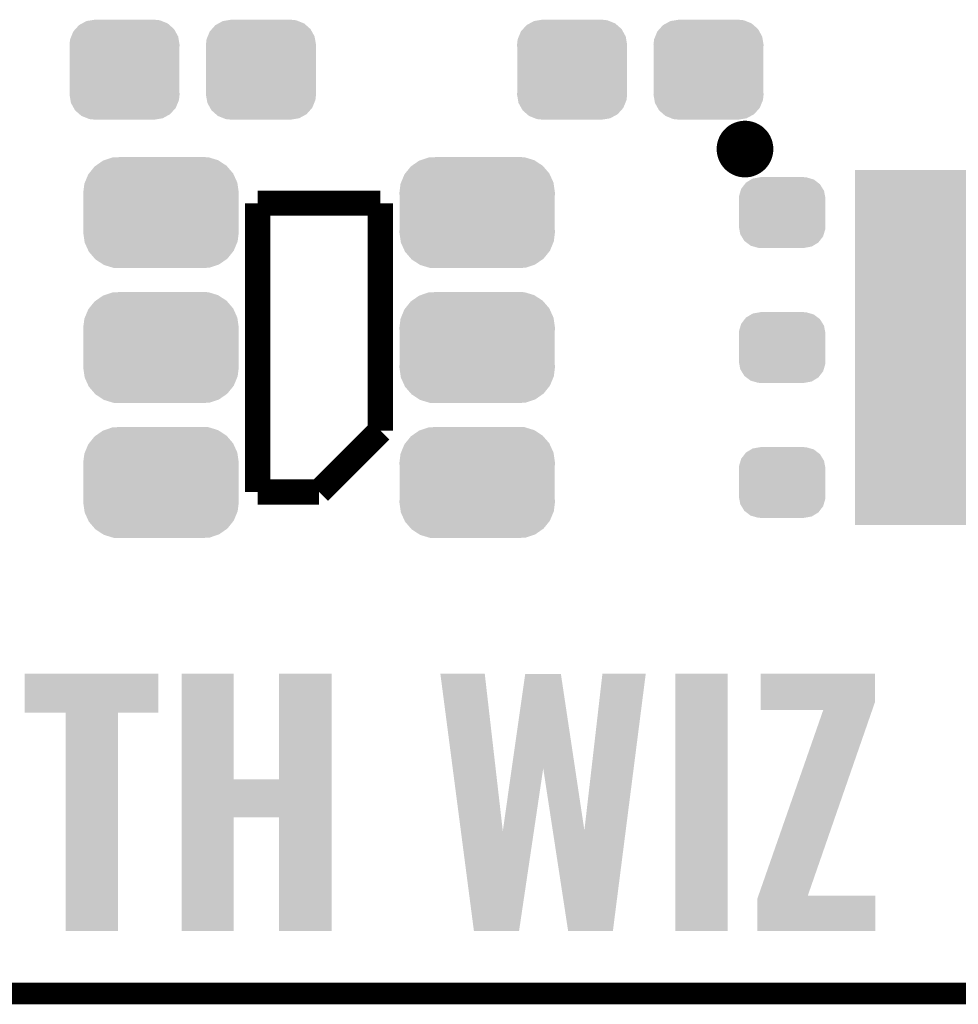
# Model space of a CAD drawing. Extents: x -1.3 to 24.2, y -3.9 to 56.
# Tile 3 of 54: x 4.8 to 11.4, y -3.9 to 3. Entities that reach past the tile are written whole.
import ezdxf

# ---------------------------------------------------------------- set-up
doc = ezdxf.new("R2010")
doc.units = 0
doc.layers.get('0').update_dxf_attribs({"linetype": 'CONTINUOUS'})
for name, color, linetype in [('ETH_WIZ_3_CLICK_V102_GKO', 9, 'CONTINUOUS'), ('ETH_WIZ_3_CLICK_V102_GTO', 11, 'CONTINUOUS'), ('ETH_WIZ_3_CLICK_V102_GTS', 8, 'CONTINUOUS')]:
    doc.layers.add(name, color=color, linetype=linetype)

# ---------------------------------------------------------------- blocks, each defined once
blk = doc.blocks.new('RECTANGLE_151')
blk.add_solid([(0.8001, 1.24968), (0.8001, -1.24968), (-0.8001, 1.24968), (-0.8001, -1.24968)])
blk = doc.blocks.new('CUSTOM_84')
for points in [[(-0.268438, 0.342124), (-0.233628, 0.347838), (0.2622, 0.342124), (0.247972, 0.347838)], [(-0.233628, 0.347838), (-0.20955, 0.35179), (0.247972, 0.347838), (0.20955, 0.35179)], [(-0.360486, 0.26887), (-0.34504, 0.286174), (0.357822, 0.26887), (0.348152, 0.286174)], [(-0.34504, 0.286174), (-0.320744, 0.31339), (0.348152, 0.286174), (0.317222, 0.31339)], [(-0.320744, 0.31339), (-0.298526, 0.325596), (0.317222, 0.31339), (0.30335, 0.325596)], [(-0.298526, 0.325596), (-0.268438, 0.342124), (0.30335, 0.325596), (0.2622, 0.342124)], [(-0.38735, 0.17526), (-0.383124, 0.213652), (0.38735, 0.17526), (0.380766, 0.213652)], [(-0.383124, 0.213652), (-0.37475, 0.234078), (0.380766, 0.213652), (0.377262, 0.234078)], [(-0.37475, 0.234078), (-0.360486, 0.26887), (0.377262, 0.234078), (0.357822, 0.26887)], [(-0.38608, 0.154124), (-0.38735, 0.17526), (0.38608, 0.154124), (0.38735, 0.17526)], [(-0.38608, -0.154124), (-0.38608, 0.154124), (0.38608, -0.154124), (0.38608, 0.154124)], [(-0.38735, -0.17526), (-0.38608, -0.154124), (0.38735, -0.17526), (0.38608, -0.154124)], [(-0.380764, -0.213652), (-0.38735, -0.17526), (0.383124, -0.213652), (0.38735, -0.17526)], [(-0.377262, -0.234078), (-0.380764, -0.213652), (0.374748, -0.234078), (0.383124, -0.213652)], [(-0.35782, -0.26887), (-0.377262, -0.234078), (0.360486, -0.26887), (0.374748, -0.234078)], [(-0.348152, -0.286174), (-0.35782, -0.26887), (0.345038, -0.286174), (0.360486, -0.26887)], [(-0.31722, -0.31339), (-0.348152, -0.286174), (0.320744, -0.31339), (0.345038, -0.286174)], [(-0.30335, -0.325596), (-0.31722, -0.31339), (0.298524, -0.325596), (0.320744, -0.31339)], [(-0.262198, -0.342124), (-0.30335, -0.325596), (0.268438, -0.342124), (0.298524, -0.325596)], [(-0.247972, -0.347838), (-0.262198, -0.342124), (0.233626, -0.347838), (0.268438, -0.342124)], [(-0.20955, -0.35179), (-0.247972, -0.347838), (0.20955, -0.35179), (0.233626, -0.347838)]]:
    blk.add_solid(points)
blk = doc.blocks.new('CUSTOM_180')
for points in [[(-0.263218, 0.199814), (-0.254768, 0.210758), (0.26581, 0.199814), (0.251368, 0.210758)], [(-0.254768, 0.210758), (-0.218054, 0.233), (0.251368, 0.210758), (0.222016, 0.233)], [(-0.218054, 0.233), (-0.20777, 0.23923), (0.222016, 0.233), (0.200324, 0.23923)], [(-0.20777, 0.23923), (-0.157486, 0.248168), (0.200324, 0.23923), (0.169202, 0.248168)], [(-0.157486, 0.248168), (-0.15367, 0.248846), (0.169202, 0.248168), (0.15367, 0.248846)], [(-0.15367, 0.248846), (-0.15367, 0.25019), (0.15367, 0.248846), (0.15367, 0.25019)], [(-0.303986, 0.114586), (-0.29256, 0.153072), (0.301898, 0.114586), (0.2947, 0.153072)], [(-0.29256, 0.153072), (-0.288346, 0.167262), (0.2947, 0.153072), (0.28593, 0.167262)], [(-0.288346, 0.167262), (-0.263218, 0.199814), (0.28593, 0.167262), (0.26581, 0.199814)], [(-0.3048, 0.09906), (-0.303986, 0.114586), (0.3048, 0.09906), (0.301898, 0.114586)], [(-0.30353, 0.079592), (-0.3048, 0.09906), (0.30353, 0.079592), (0.3048, 0.09906)], [(-0.30353, -0.079592), (-0.30353, 0.079592), (0.30353, -0.079592), (0.30353, 0.079592)], [(-0.3048, -0.09906), (-0.30353, -0.079592), (0.3048, -0.09906), (0.30353, -0.079592)], [(-0.301896, -0.114586), (-0.3048, -0.09906), (0.303986, -0.114586), (0.3048, -0.09906)], [(-0.2947, -0.153072), (-0.301896, -0.114586), (0.292558, -0.153072), (0.303986, -0.114586)], [(-0.285928, -0.167262), (-0.2947, -0.153072), (0.288346, -0.167262), (0.292558, -0.153072)], [(-0.26581, -0.199814), (-0.285928, -0.167262), (0.263216, -0.199814), (0.288346, -0.167262)], [(-0.251366, -0.210758), (-0.26581, -0.199814), (0.254768, -0.210758), (0.263216, -0.199814)], [(-0.222016, -0.233), (-0.251366, -0.210758), (0.218052, -0.233), (0.254768, -0.210758)], [(-0.200322, -0.23923), (-0.222016, -0.233), (0.20777, -0.23923), (0.218052, -0.233)], [(-0.169202, -0.248168), (-0.200322, -0.23923), (0.157484, -0.248168), (0.20777, -0.23923)], [(-0.15367, -0.248846), (-0.169202, -0.248168), (0.15367, -0.248846), (0.157484, -0.248168)], [(-0.15367, -0.25019), (-0.15367, -0.248846), (0.15367, -0.25019), (0.15367, -0.248846)]]:
    blk.add_solid(points)
blk = doc.blocks.new('CUSTOM_181')
for points in [[(-0.45942, 0.329798), (-0.408486, 0.365334), (0.461172, 0.329798), (0.40664, 0.365334)], [(-0.408486, 0.365334), (-0.398144, 0.368824), (0.40664, 0.365334), (0.401284, 0.368824)], [(-0.398144, 0.368824), (-0.340756, 0.388186), (0.401284, 0.368824), (0.337274, 0.388186)], [(-0.340756, 0.388186), (-0.308722, 0.38952), (0.337274, 0.388186), (0.332862, 0.38952)], [(-0.308722, 0.38952), (-0.269336, 0.39116), (0.332862, 0.38952), (0.269336, 0.39116)], [(-0.506452, 0.275566), (-0.46711, 0.324432), (0.50774, 0.275566), (0.46578, 0.324432)], [(-0.46711, 0.324432), (-0.45942, 0.329798), (0.46578, 0.324432), (0.461172, 0.329798)], [(-0.539378, 0.202748), (-0.536172, 0.210462), (0.538362, 0.202748), (0.537258, 0.210462)], [(-0.536172, 0.210462), (-0.511936, 0.268752), (0.537258, 0.210462), (0.51083, 0.268752)], [(-0.511936, 0.268752), (-0.506452, 0.275566), (0.51083, 0.268752), (0.50774, 0.275566)], [(-0.54737, 0.1397), (-0.539378, 0.202748), (0.54737, 0.1397), (0.538362, 0.202748)], [(-0.5461, 0.114396), (-0.54737, 0.1397), (0.5461, 0.114396), (0.54737, 0.1397)], [(-0.5461, -0.114396), (-0.5461, 0.114396), (0.5461, -0.114396), (0.5461, 0.114396)], [(-0.54737, -0.1397), (-0.5461, -0.114396), (0.54737, -0.1397), (0.5461, -0.114396)], [(-0.538362, -0.202744), (-0.54737, -0.1397), (0.53938, -0.202744), (0.54737, -0.1397)], [(-0.53726, -0.210462), (-0.538362, -0.202744), (0.53617, -0.210462), (0.53938, -0.202744)], [(-0.510832, -0.26875), (-0.53726, -0.210462), (0.511938, -0.26875), (0.53617, -0.210462)], [(-0.507742, -0.275566), (-0.510832, -0.26875), (0.50645, -0.275566), (0.511938, -0.26875)], [(-0.465784, -0.32443), (-0.507742, -0.275566), (0.46711, -0.32443), (0.50645, -0.275566)], [(-0.461176, -0.329798), (-0.465784, -0.32443), (0.459416, -0.329798), (0.46711, -0.32443)], [(-0.406646, -0.365332), (-0.461176, -0.329798), (0.408488, -0.365332), (0.459416, -0.329798)], [(-0.401288, -0.368824), (-0.406646, -0.365332), (0.398138, -0.368824), (0.408488, -0.365332)], [(-0.337284, -0.388186), (-0.401288, -0.368824), (0.340756, -0.388186), (0.398138, -0.368824)], [(-0.332868, -0.389522), (-0.337284, -0.388186), (0.308672, -0.389522), (0.340756, -0.388186)], [(-0.269336, -0.39116), (-0.332868, -0.389522), (0.269336, -0.39116), (0.308672, -0.389522)]]:
    blk.add_solid(points)

msp = doc.modelspace()

# ---------------------------------------------------------------- linework, layer by layer
at = {"layer": 'ETH_WIZ_3_CLICK_V102_GKO', "const_width": 0.1524}
msp.add_lwpolyline([(-1.27, -3.81), (21.59, -3.81), (24.13, -1.27)], dxfattribs=at)
at = {"layer": 'ETH_WIZ_3_CLICK_V102_GTO', "const_width": 0.20066}
msp.add_lwpolyline([(9.75614, 2.1336, 1), (9.95426, 2.1336, 1)], format="xyb", close=True, dxfattribs=at)
at = {"layer": 'ETH_WIZ_3_CLICK_V102_GTO', "const_width": 0.1778}
for points in [[(6.4262, 1.7526), (7.2898, 1.7526)], [(6.4262, -0.2794), (6.4262, 1.7526)], [(7.2898, 0.1524), (7.2898, 1.7526)], [(6.858, -0.2794), (7.2898, 0.1524)], [(6.4262, -0.2794), (6.858, -0.2794)]]:
    msp.add_lwpolyline(points, dxfattribs=at)
at = {"layer": 'ETH_WIZ_3_CLICK_V102_GTO'}
for points in [[(4.78536, -1.833856), (4.785382, -1.559584), (5.727676, -1.833856), (5.7277, -1.559584)], [(4.785382, -1.559584), (4.785384, -1.55956), (5.7277, -1.559584), (4.785384, -1.55956)], [(5.890274, -2.30378), (5.890282, -1.559584), (6.256044, -2.30378), (6.25602, -1.559584)], [(5.890282, -1.559584), (5.890284, -1.55956), (6.25602, -1.559584), (5.890284, -1.55956)], [(6.57606, -2.303756), (6.576082, -1.559584), (6.94689, -2.303756), (6.9469, -1.559584)], [(6.576082, -1.559584), (6.576084, -1.55956), (6.9469, -1.559584), (6.576084, -1.55956)], [(7.711466, -1.559582), (7.711462, -1.559564), (8.023862, -1.559582), (7.711462, -1.559564)], [(7.855874, -2.666814), (7.711466, -1.559582), (8.150886, -2.666814), (8.023862, -1.559582)], [(8.213836, -2.2252), (8.308358, -1.562122), (8.659372, -2.2252), (8.559802, -1.562122)], [(8.308358, -1.562122), (8.308362, -1.5621), (8.559802, -1.562122), (8.308362, -1.5621)], [(8.724922, -2.661738), (8.851918, -1.559586), (9.016016, -2.661738), (9.156698, -1.559586)], [(8.851918, -1.559586), (8.851922, -1.55956), (9.156698, -1.559586), (8.851922, -1.55956)], [(9.36498, -3.370556), (9.365002, -1.559584), (9.733256, -3.370556), (9.73328, -1.559584)], [(9.365002, -1.559584), (9.365004, -1.55956), (9.73328, -1.559584), (9.365004, -1.55956)], [(9.964424, -1.760222), (9.964442, -1.559584), (10.769598, -1.760222), (10.7696, -1.559584)], [(9.964442, -1.559584), (9.964444, -1.55956), (10.7696, -1.559584), (9.964444, -1.55956)], [(9.96442, -1.813536), (9.964424, -1.760222), (10.751098, -1.813536), (10.769598, -1.760222)], [(5.074896, -1.83388), (4.78536, -1.833856), (5.727676, -1.83388), (5.727676, -1.833856)], [(5.074898, -1.833904), (5.074896, -1.83388), (5.44322, -1.833904), (5.727676, -1.83388)], [(5.07492, -3.370556), (5.074898, -1.833904), (5.443196, -3.370556), (5.44322, -1.833904)], [(9.949544, -3.12166), (10.406348, -1.81356), (10.297192, -3.12166), (10.75109, -1.81356)], [(10.406348, -1.81356), (9.96442, -1.813536), (10.75109, -1.81356), (10.751098, -1.813536)], [(8.150886, -2.666814), (8.213836, -2.2252), (8.3697, -2.666814), (8.435316, -2.2252)], [(8.502124, -2.661738), (8.435316, -2.2252), (8.724922, -2.661738), (8.659372, -2.2252)], [(5.89027, -2.57048), (5.890274, -2.30378), (6.946886, -2.57048), (6.94689, -2.30378)], [(6.256044, -2.30378), (6.57606, -2.303756), (6.94689, -2.30378), (6.94689, -2.303756)], [(5.89026, -3.370556), (5.89027, -2.570504), (6.255996, -3.370556), (6.25602, -2.570504)], [(5.89027, -2.570504), (5.89027, -2.57048), (6.25602, -2.570504), (6.576036, -2.57048)], [(6.57606, -3.370556), (6.576036, -2.57048), (6.946876, -3.370556), (6.946886, -2.57048)], [(7.947658, -3.370558), (7.855874, -2.666814), (8.26514, -3.370558), (8.3697, -2.666814)], [(8.610598, -3.37056), (8.502124, -2.661738), (8.92554, -3.37056), (9.016016, -2.661738)], [(9.94156, -3.370556), (9.941562, -3.144518), (10.772116, -3.370556), (10.772136, -3.144518)], [(9.941562, -3.144518), (9.949534, -3.121684), (10.772136, -3.144518), (10.77214, -3.121684)], [(9.949534, -3.121684), (9.949544, -3.12166), (10.77214, -3.121684), (10.297192, -3.12166)], [(5.443196, -3.37058), (5.07492, -3.370556), (5.443196, -3.37058), (5.443196, -3.370556)], [(6.255996, -3.37058), (5.89026, -3.370556), (6.255996, -3.37058), (6.255996, -3.370556)], [(6.946876, -3.37058), (6.57606, -3.370556), (6.946876, -3.37058), (6.946876, -3.370556)], [(8.265138, -3.37058), (7.947658, -3.370558), (8.265138, -3.37058), (8.26514, -3.370558)], [(8.925538, -3.37058), (8.610598, -3.37056), (8.925538, -3.37058), (8.92554, -3.37056)], [(9.733256, -3.37058), (9.36498, -3.370556), (9.733256, -3.37058), (9.733256, -3.370556)], [(10.772116, -3.37058), (9.94156, -3.370556), (10.772116, -3.37058), (10.772116, -3.370556)]]:
    msp.add_solid(points, dxfattribs=at)

# ---------------------------------------------------------------- block references
at = {"layer": 'ETH_WIZ_3_CLICK_V102_GTS'}
for name, p in [('CUSTOM_84', (5.48894, 2.6924)), ('CUSTOM_84', (6.44906, 2.6924)), ('CUSTOM_84', (8.63854, 2.6924)), ('CUSTOM_84', (9.59866, 2.6924)), ('CUSTOM_181', (5.74548, 1.68656)), ('CUSTOM_181', (7.97052, 1.68656)), ('RECTANGLE_151', (11.43, 0.7366)), ('CUSTOM_180', (10.11682, 1.68656)), ('CUSTOM_181', (5.74548, 0.7366)), ('CUSTOM_181', (7.97052, 0.7366)), ('CUSTOM_180', (10.11682, 0.7366)), ('CUSTOM_181', (5.74548, -0.21336)), ('CUSTOM_181', (7.97052, -0.21336)), ('CUSTOM_180', (10.11682, -0.21336))]:
    msp.add_blockref(name, p, dxfattribs=at)

doc.saveas('drawing.dxf')
